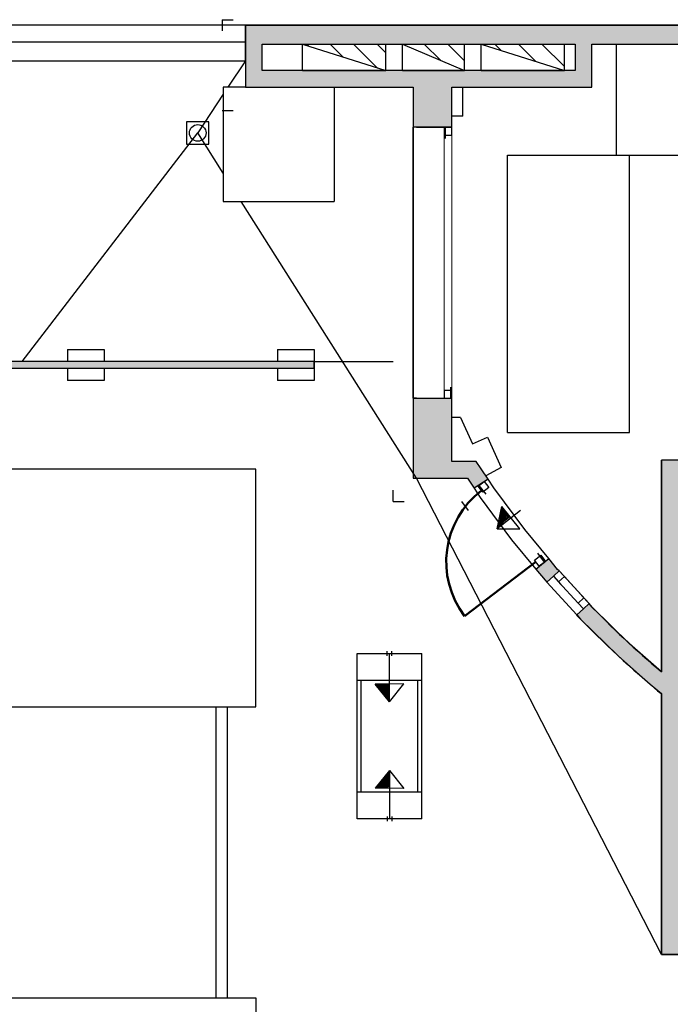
# Model space of a CAD drawing. Header units: metres. Extents: x -1 to 444, y -6 to 29.
# Tile 4 of 8: x 403.8 to 409.66, y 19.41 to 28.28. Entities that reach past the tile are written whole.
import ezdxf

# ---------------------------------------------------------------- set-up
doc = ezdxf.new("R2010")
doc.units = ezdxf.units.M
doc.linetypes.add('CONTINUA', pattern=[0])
doc.linetypes.add('PUNKT', pattern=[6.35, 0, -6.35])
doc.layers.add('3D PSC MURS', color=7, linetype='CONTINUA', lineweight=25)
doc.layers.add('PSC ESCALA 2D', color=7, linetype='CONTINUA', lineweight=25)
pattern_1 = [(135, (0, 0), (-0.21213203, -0.21213203), []), (135, (-0.10607, -0.10607), (-0.21213203, -0.21213203), [])]

msp = doc.modelspace()

# ---------------------------------------------------------------- hatches: boundary and pattern name
at = {"layer": '3D PSC MURS', "linetype": 'CONTINUA', "lineweight": 18, "true_color": 0xa0a0a0, "transparency": 33554687}
for points in [[(421.2769, 28.2282), (405.8369, 28.2282), (405.8369, 28.0582), (421.2769, 28.0582)], [(405.8369, 28.0582), (405.8369, 27.8196), (405.9869, 27.8196), (405.9869, 28.0582)], [(408.8069, 28.0582), (408.8069, 27.6696), (408.9569, 27.6696), (408.9569, 28.0582)], [(405.8369, 27.6696), (407.3469, 27.6696), (407.3469, 27.8196), (405.8369, 27.8196)], [(407.3469, 27.8196), (407.3469, 27.3096), (407.6969, 27.3096), (407.6969, 27.8196)], [(407.6969, 27.6696), (408.8069, 27.6696), (408.8069, 27.8196), (407.6969, 27.8196)], [(408.9569, 27.6696), (408.8069, 27.6696), (408.9569, 27.6696)], [(406.4547, 25.1986), (400.4961, 25.1986), (400.4842, 25.1386), (400.5451, 25.1386), (406.4547, 25.1386)], [(407.3469, 24.8696), (407.3469, 24.1496), (407.6969, 24.1496), (407.6969, 24.8696)], [(409.7449, 19.8587), (409.7449, 24.3096), (409.5849, 24.3096), (409.5849, 19.8587)], [(407.6969, 24.1496), (408.0166, 24.1496), (407.9171, 24.2996), (407.6969, 24.2996)], [(407.8368, 24.1496), (407.8975, 24.058), (408.0225, 24.1409), (407.9616, 24.2328), (407.9614, 24.2328), (408.0166, 24.1496), (407.8368, 24.1496)], [(408.6627, 23.3132), (408.6497, 23.3274), (408.5699, 23.4241), (408.4542, 23.3286), (408.5366, 23.2289), (408.5522, 23.2118)], [(408.8227, 22.9171), (408.857, 22.8798), (409.1954, 22.5479), (409.5506, 22.2341), (409.5835, 22.208), (409.5849, 22.2096), (409.5849, 22.404), (409.2976, 22.6577), (408.9649, 22.9841), (408.9332, 23.0186)]]:
    msp.add_hatch(color=253, dxfattribs=at).paths.add_polyline_path(points)
at = {"layer": 'PSC ESCALA 2D', "linetype": 'CONTINUA', "transparency": 33554687}
h = msp.add_hatch(dxfattribs=at)
h.set_pattern_fill('RAYADO_1', color=180, scale=0.1, angle=45, style=0, pattern_type=2)
h.set_pattern_definition(pattern_1)
h.paths.add_polyline_path([(407.1019, 27.8196), (407.1019, 28.0596), (406.352, 28.0596)], flags=0)
h = msp.add_hatch(dxfattribs=at)
h.set_pattern_fill('RAYADO_1', color=180, scale=0.1, angle=45, style=0, pattern_type=2)
h.set_pattern_definition(pattern_1)
h.paths.add_polyline_path([(407.2519, 28.0596), (407.8119, 27.8196), (407.8119, 28.0596)], flags=0)
h = msp.add_hatch(dxfattribs=at)
h.set_pattern_fill('RAYADO_1', color=180, scale=0.1, angle=45, style=0, pattern_type=2)
h.set_pattern_definition(pattern_1)
h.paths.add_polyline_path([(407.9619, 28.0596), (408.7119, 27.8196), (408.7119, 28.0596)], flags=0)

# ---------------------------------------------------------------- linework, layer by layer
at = {"layer": '3D PSC MURS', "color": 7, "linetype": 'CONTINUA', "lineweight": 25, "transparency": 33554687}
for p, q in [((405.8369, 28.2282), (401.0962, 28.2282)), ((421.2769, 28.2282), (405.8369, 28.2282)), ((405.8369, 28.2282), (405.8369, 28.0582)), ((405.8369, 28.0582), (405.8369, 28.2282)), ((405.8369, 28.0582), (405.8369, 28.0582)), ((405.8369, 28.0582), (405.8369, 27.8196)), ((405.8369, 27.9082), (405.8369, 28.0582)), ((405.9869, 28.0582), (408.8069, 28.0582)), ((405.9869, 27.8196), (405.9869, 28.0582)), ((408.8069, 28.0582), (408.8069, 27.8196)), ((408.9569, 28.0582), (410.6769, 28.0582)), ((408.9569, 27.6696), (408.9569, 28.0582)), ((401.0328, 27.9082), (405.8369, 27.9082)), ((405.8369, 27.8196), (405.8369, 27.6696)), ((407.3469, 27.8196), (405.9869, 27.8196)), ((407.3469, 27.8196), (407.3469, 27.8196)), ((407.6969, 27.8196), (407.3469, 27.8196)), ((407.6969, 27.8196), (407.6969, 27.8196)), ((408.8069, 27.8196), (407.6969, 27.8196)), ((405.8369, 27.6696), (407.3469, 27.6696)), ((407.3469, 27.6696), (407.3469, 27.3096)), ((407.6969, 27.3096), (407.6969, 27.6696)), ((407.6969, 27.6696), (408.8069, 27.6696)), ((408.8069, 27.6696), (408.9569, 27.6696)), ((408.9569, 27.6696), (408.9569, 27.6696)), ((408.9569, 27.6696), (408.9569, 27.6696)), ((407.6369, 27.3096), (407.3469, 27.3096)), ((407.3469, 27.3096), (407.3469, 24.8696)), ((407.6869, 27.3096), (407.6369, 27.3096)), ((407.6969, 27.3096), (407.6869, 27.3096)), ((406.4547, 25.1986), (400.4961, 25.1986)), ((406.4547, 25.1386), (406.4547, 25.1986)), ((400.5451, 25.1386), (406.4547, 25.1386)), ((407.3469, 24.8696), (407.6369, 24.8696)), ((407.3469, 24.8696), (407.3469, 24.1496)), ((407.6369, 24.8696), (407.6869, 24.8696)), ((407.6869, 24.8696), (407.6969, 24.8696)), ((407.6969, 24.2996), (407.6969, 24.8696)), ((409.7449, 24.3096), (409.5849, 24.3096)), ((409.5849, 24.3096), (409.5849, 22.404)), ((407.9171, 24.2996), (407.6969, 24.2996)), ((407.9614, 24.2328), (407.9171, 24.2996)), ((407.9616, 24.2328), (407.9614, 24.2328)), ((408.0225, 24.1409), (407.9616, 24.2328)), ((407.3469, 24.1496), (407.6969, 24.1496)), ((407.6969, 24.1496), (407.8368, 24.1496)), ((407.8368, 24.1496), (407.8975, 24.058)), ((407.8368, 24.1496), (407.8368, 24.1496)), ((408.0225, 24.1409), (407.8975, 24.058)), ((408.0754, 24.0612), (408.0225, 24.1409)), ((407.8975, 24.058), (407.9525, 23.975)), ((408.3529, 23.6868), (408.0754, 24.0612)), ((407.9525, 23.975), (408.2348, 23.5943)), ((408.5699, 23.4241), (408.3529, 23.6868)), ((408.2348, 23.5943), (408.4542, 23.3286)), ((408.4542, 23.3286), (408.5699, 23.4241)), ((408.6497, 23.3274), (408.5699, 23.4241)), ((408.4542, 23.3286), (408.5366, 23.2289)), ((408.6627, 23.3132), (408.6497, 23.3274)), ((408.6112, 23.2659), (408.5522, 23.2118)), ((408.6627, 23.3132), (408.6112, 23.2659)), ((408.9332, 23.0186), (408.6627, 23.3132)), ((408.5366, 23.2289), (408.5522, 23.2118)), ((408.5522, 23.2118), (408.8227, 22.9171)), ((408.8817, 22.9712), (408.9332, 23.0186)), ((408.9649, 22.9841), (408.9332, 23.0186)), ((409.2976, 22.6577), (408.9649, 22.9841)), ((408.8227, 22.9171), (408.8817, 22.9712)), ((408.8227, 22.9171), (408.857, 22.8798)), ((408.857, 22.8798), (409.1954, 22.5479)), ((409.5849, 22.404), (409.2976, 22.6577)), ((409.1954, 22.5479), (409.5506, 22.2341)), ((409.5506, 22.2341), (409.5835, 22.208)), ((409.5835, 22.208), (409.5849, 22.2096)), ((409.5849, 22.2096), (409.5849, 19.8587)), ((409.5849, 19.8587), (409.7449, 19.8587))]:
    msp.add_line(p, q, dxfattribs=at)
at = {"layer": '3D PSC MURS', "color": 7, "linetype": 'PUNKT', "lineweight": 25, "transparency": 33554687}
for p, q in [((407.6369, 27.3096), (407.6369, 24.8696)), ((407.6869, 27.3096), (407.6369, 27.3096)), ((407.6869, 24.8696), (407.6869, 27.3096)), ((407.6369, 24.8696), (407.6869, 24.8696)), ((407.9809, 24.1133), (407.9411, 24.0829)), ((407.9411, 24.0829), (408.4917, 23.3619)), ((408.5314, 23.3923), (407.9809, 24.1133)), ((408.4917, 23.3619), (408.5314, 23.3923)), ((408.6627, 23.3132), (408.6112, 23.2659)), ((408.6112, 23.2659), (408.8817, 22.9712)), ((408.9332, 23.0186), (408.6627, 23.3132)), ((408.8817, 22.9712), (408.9332, 23.0186))]:
    msp.add_line(p, q, dxfattribs=at)
at = {"layer": '3D PSC MURS', "color": 202, "linetype": 'CONTINUA', "lineweight": 50, "transparency": 33554687}
msp.add_line((408.4534, 23.3956), (407.8118, 22.9058), dxfattribs=at)
at = {"layer": '3D PSC MURS', "color": 7, "linetype": 'CONTINUA', "lineweight": 25, "transparency": 33554687}
for points in [[(407.6969, 27.2396), (407.6969, 27.3096), (407.6269, 27.3096), (407.6269, 27.2396), (407.6969, 27.2396)], [(407.6969, 24.8696), (407.6969, 24.9396), (407.6269, 24.9396), (407.6269, 24.8696), (407.6969, 24.8696)], [(407.9888, 24.1194), (408.0313, 24.0637), (407.9756, 24.0212), (407.9332, 24.0769), (407.9888, 24.1194)], [(408.4969, 23.454), (408.5393, 23.3984), (408.4837, 23.3559), (408.4412, 23.4115), (408.4969, 23.454)], [(408.6627, 23.3132), (408.7101, 23.2617), (408.6585, 23.2143), (408.6112, 23.2659), (408.6627, 23.3132)], [(408.8859, 23.0701), (408.9332, 23.0186), (408.8817, 22.9712), (408.8343, 23.0228), (408.8859, 23.0701)]]:
    msp.add_lwpolyline(points, close=True, dxfattribs=at)
at = {"layer": '3D PSC MURS', "color": 40, "linetype": 'CONTINUA', "lineweight": 18, "transparency": 33554687}
for points in [[(407.6969, 24.9396), (407.6969, 27.2396), (407.6269, 27.2396), (407.6269, 24.9396), (407.6969, 24.9396)], [(408.7101, 23.2617), (408.8859, 23.0701), (408.8343, 23.0228), (408.6585, 23.2143), (408.7101, 23.2617)]]:
    msp.add_lwpolyline(points, close=True, dxfattribs=at)
at = {"layer": '3D PSC MURS', "color": 202, "linetype": 'CONTINUA', "lineweight": 50, "transparency": 33554687}
msp.add_ellipse((408.4534, 23.3956), major_axis=(-0.6415, -0.4899), ratio=1, start_param=4.712389, end_param=6.283185, dxfattribs=at)
at = {"layer": 'PSC ESCALA 2D', "color": 7, "linetype": 'PUNKT', "lineweight": 25, "transparency": 33554687}
for p, q in [((405.6269, 28.2786), (421.4869, 28.2786)), ((405.6269, 28.2786), (405.6269, 27.4596)), ((405.6269, 27.4596), (407.1669, 27.4596)), ((407.1668, 23.9396), (407.1669, 27.4596)), ((407.1668, 23.9396), (407.7849, 23.9396))]:
    msp.add_line(p, q, dxfattribs=at)
at = {"layer": 'PSC ESCALA 2D', "color": 7, "linetype": 'CONTINUA', "lineweight": 25, "transparency": 33554687}
for p, q in [((405.8369, 28.2286), (421.2769, 28.2286)), ((405.8369, 28.2286), (405.8369, 27.6696)), ((401.096, 28.0786), (405.8369, 28.0786)), ((406.3519, 27.8196), (406.3519, 28.0596)), ((406.3519, 28.0596), (407.1019, 28.0596)), ((406.3519, 28.0596), (407.1019, 27.8196)), ((407.1019, 27.8196), (407.1019, 28.0596)), ((407.2519, 28.0596), (407.8119, 28.0596)), ((407.2519, 27.8196), (407.2519, 28.0596)), ((407.2519, 28.0596), (407.8119, 27.8196)), ((407.8119, 27.8196), (407.8119, 28.0596)), ((407.9619, 27.8196), (407.9619, 28.0596)), ((407.9619, 28.0596), (408.7119, 28.0596)), ((407.9619, 28.0596), (408.7119, 27.8196)), ((408.7119, 27.8196), (408.7119, 28.0596)), ((408.9569, 27.6696), (408.9569, 28.0596)), ((408.9569, 28.0596), (410.4569, 28.0596)), ((409.1769, 28.0596), (409.1769, 27.0596)), ((405.8369, 27.9086), (405.6788, 27.6696)), ((406.3519, 27.8196), (407.1019, 27.8196)), ((407.2519, 27.8196), (407.8119, 27.8196)), ((407.9619, 27.8196), (408.7119, 27.8196)), ((405.6369, 27.6063), (405.4069, 27.2586)), ((405.6369, 27.6696), (405.637, 26.6396)), ((405.8369, 27.6696), (405.6369, 27.6696)), ((406.6369, 27.6696), (406.637, 26.6396)), ((407.7969, 27.4086), (407.7969, 27.6696)), ((407.7969, 27.6696), (408.9569, 27.6696)), ((407.7969, 27.4086), (407.6969, 27.4086)), ((407.6969, 27.3096), (407.6969, 27.4086)), ((403.826, 25.1986), (405.4069, 27.2586)), ((405.637, 26.8956), (405.4069, 27.2586)), ((407.3469, 24.8696), (407.3469, 27.3096)), ((407.3769, 27.3096), (407.3469, 27.3096)), ((407.3769, 27.3096), (407.6969, 27.3096)), ((408.1968, 24.5596), (408.1969, 27.0596)), ((408.1969, 27.0596), (410.6769, 27.0596)), ((409.2968, 24.5596), (409.2969, 27.0596)), ((405.637, 26.6396), (406.637, 26.6396)), ((407.3768, 24.1496), (405.7992, 26.6396)), ((404.2347, 25.3086), (404.2347, 25.1986)), ((404.2347, 25.3086), (404.5647, 25.3086)), ((404.5647, 25.3086), (404.5647, 25.1986)), ((406.1247, 25.3086), (406.1247, 25.1986)), ((406.1247, 25.3086), (406.4547, 25.3086)), ((406.4547, 25.3086), (406.4547, 25.0286)), ((406.4547, 25.1986), (407.1669, 25.1986)), ((404.2347, 25.1386), (404.2347, 25.0286)), ((404.5647, 25.1386), (404.5647, 25.0286)), ((406.1247, 25.1386), (406.1247, 25.0286)), ((404.5647, 25.0286), (404.2347, 25.0286)), ((406.4547, 25.0286), (406.1247, 25.0286)), ((407.3769, 24.8696), (407.3469, 24.8696)), ((407.3769, 24.8696), (407.6969, 24.8696)), ((407.6969, 24.6939), (407.6969, 24.8696)), ((407.7757, 24.6939), (407.6969, 24.6939)), ((407.7757, 24.6939), (407.8821, 24.4567)), ((407.8821, 24.4567), (408.019, 24.5181)), ((408.019, 24.5181), (408.1417, 24.2443)), ((408.1968, 24.5596), (409.2968, 24.5596)), ((409.5849, 22.4046), (409.5849, 24.3096)), ((410.5349, 24.3096), (409.5849, 24.3096)), ((408.1417, 24.2443), (408.0041, 24.171)), ((409.5849, 19.8587), (407.3768, 24.1496)), ((408.1035, 23.6921), (408.1477, 23.8938)), ((408.104, 23.694), (408.3159, 23.861)), ((408.31, 23.691), (408.1477, 23.8938)), ((408.1035, 23.6921), (408.31, 23.691)), ((406.8449, 22.5696), (407.4249, 22.5696)), ((406.8449, 21.0796), (406.8449, 22.5696)), ((407.1149, 22.5496), (407.1149, 22.5896)), ((407.1349, 22.1348), (407.1349, 22.5696)), ((407.1549, 22.5496), (407.1549, 22.5896)), ((407.4249, 21.0796), (407.4249, 22.5696)), ((406.8449, 22.3296), (407.4249, 22.3296)), ((406.8799, 21.3196), (406.8799, 22.3296)), ((407.2648, 22.2948), (407.005, 22.2928)), ((407.1361, 22.1333), (407.005, 22.2928)), ((407.1361, 22.1333), (407.2648, 22.2948)), ((407.3899, 21.3196), (407.3899, 22.3296)), ((409.5849, 19.8587), (409.5849, 22.2096)), ((405.5713, 22.0891), (405.5713, 19.4691)), ((405.6713, 22.0891), (405.6713, 19.4691)), ((407.1361, 21.5159), (407.005, 21.3564)), ((407.1349, 21.5144), (407.1349, 21.0796)), ((407.1361, 21.5159), (407.2648, 21.3544)), ((407.4249, 21.3196), (406.8449, 21.3196)), ((407.2648, 21.3544), (407.005, 21.3564)), ((407.4249, 21.0796), (406.8449, 21.0796)), ((407.1149, 21.0996), (407.1149, 21.0596)), ((407.1549, 21.0996), (407.1549, 21.0596)), ((409.8849, 19.8587), (409.5849, 19.8587))]:
    msp.add_line(p, q, dxfattribs=at)
for points in [[(405.3069, 27.1586), (405.5069, 27.1586), (405.5069, 27.3586), (405.3069, 27.3586), (405.3069, 27.1586)], [(401.7013, 22.0891), (405.9313, 22.0891), (405.9313, 24.2291), (401.7013, 24.2291), (401.7013, 22.0891)], [(401.7013, 19.4691), (405.9313, 19.4691), (405.9313, 17.3291), (401.7013, 17.3291), (401.7013, 19.4691)]]:
    msp.add_lwpolyline(points, close=True, dxfattribs=at)
msp.add_circle((405.4069, 27.2586), 0.075, dxfattribs=at)
at = {"layer": 'PSC ESCALA 2D', "color": 7, "linetype": 'PUNKT', "lineweight": 25, "transparency": 33554687}
msp.add_arc((415.0546, 28.8956), 8.7983, 214.28386, 234.35243, dxfattribs=at)
at = {"layer": 'PSC ESCALA 2D', "color": 7, "linetype": 'CONTINUA', "lineweight": 25, "transparency": 33554687}
for centre, radius, start, end in [((413.3977, 17.523), 8.2193, 129.49464, 129.81134), ((413.3977, 17.523), 8.2293, 129.49364, 129.72184), ((413.3977, 17.523), 8.2393, 129.49264, 129.63274), ((413.3977, 17.523), 8.1393, 129.50277, 130.54196), ((413.3977, 17.523), 8.1493, 129.50174, 130.44917), ((413.3977, 17.523), 8.1593, 129.50072, 130.35681), ((413.3977, 17.523), 8.1693, 129.4997, 130.26487), ((413.3977, 17.523), 8.1793, 129.49869, 130.17334), ((413.3977, 17.523), 8.1893, 129.49767, 130.08223), ((413.3977, 17.523), 8.1993, 129.49666, 129.99153), ((413.3977, 17.523), 8.2093, 129.49565, 129.90123), ((415.0546, 28.8956), 8.4883, 223.81042, 229.88092), ((415.0546, 28.8956), 8.6383, 223.81042, 230.7142), ((415.2583, 22.4727), 8.2493, 181.24922, 181.30162), ((415.2583, 22.4727), 8.2393, 181.25022, 181.39033), ((415.2583, 22.4727), 8.2293, 181.25122, 181.47942), ((415.2583, 22.4727), 8.2193, 181.25223, 181.56892), ((415.2583, 22.4727), 8.2093, 181.25323, 181.65881), ((415.2583, 22.4727), 8.1993, 181.25424, 181.74911), ((415.2583, 22.4727), 8.1893, 181.25525, 181.83981), ((415.2583, 22.4727), 8.1793, 181.25627, 181.93093), ((415.2583, 22.4727), 8.1693, 181.25728, 182.02245), ((415.2583, 22.4727), 8.1593, 181.2583, 182.11439), ((415.2583, 22.4727), 8.1493, 181.25932, 182.20675), ((415.2583, 22.4727), 8.1393, 181.26035, 182.29954), ((415.2583, 21.1765), 8.1693, 177.97755, 178.74272), ((415.2583, 21.1765), 8.1593, 177.88561, 178.7417), ((415.2583, 21.1765), 8.1493, 177.79325, 178.74068), ((415.2583, 21.1765), 8.1393, 177.70046, 178.73965), ((415.2583, 21.1765), 8.2393, 178.60967, 178.74978), ((415.2583, 21.1765), 8.2293, 178.52058, 178.74878), ((415.2583, 21.1765), 8.2193, 178.43108, 178.74777), ((415.2583, 21.1765), 8.2093, 178.34119, 178.74677), ((415.2583, 21.1765), 8.1993, 178.25089, 178.74576), ((415.2583, 21.1765), 8.1893, 178.16019, 178.74475), ((415.2583, 21.1765), 8.1793, 178.06907, 178.74373), ((415.2583, 21.1765), 8.2493, 178.69838, 178.75078)]:
    msp.add_arc(centre, radius, start, end, dxfattribs=at)

doc.saveas('drawing.dxf')
